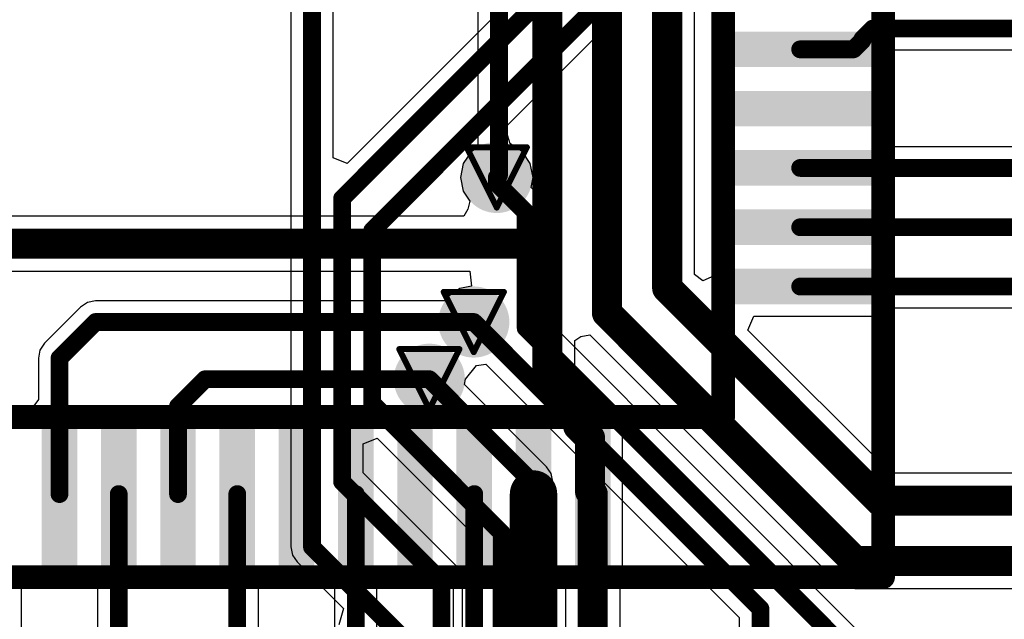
# Model space of a CAD drawing. Header units: millimetres. Extents: x 9.4 to 105.2, y 7.6 to 67.1.
# Tile 83 of 152: x 68.8 to 77.1, y 34.4 to 39.4. Entities that reach past the tile are written whole.
import ezdxf

# ---------------------------------------------------------------- set-up
doc = ezdxf.new("R2010")
doc.units = ezdxf.units.MM
for name, color, linetype in [('BottomLayer', 5, 'Continuous'), ('BottomSolder', 6, 'Continuous'), ('DrillDrawing', 1, 'Continuous'), ('Mechanical2', 216, 'Continuous'), ('Mechanical3', 76, 'Continuous'), ('Mechanical5', 56, 'Continuous'), ('TopLayer', 1, 'Continuous'), ('TopOverlay', 2, 'Continuous'), ('TopPaste', 8, 'Continuous'), ('TopSolder', 216, 'Continuous'), ('ViaHoleLayer', 16, 'Continuous')]:
    doc.layers.add(name, color=color, linetype=linetype)

msp = doc.modelspace()

# ---------------------------------------------------------------- hatches: boundary and pattern name
at = {"layer": 'BottomLayer'}
h = msp.add_hatch(color=5, dxfattribs=at)
edge = h.paths.add_edge_path()
edge.add_arc((72.8572, 38.1), 0.2, 0, 360)
h = msp.add_hatch(color=5, dxfattribs=at)
edge = h.paths.add_edge_path()
edge.add_arc((72.6634, 36.8808), 0.2, 0, 360)
h = msp.add_hatch(color=5, dxfattribs=at)
edge = h.paths.add_edge_path()
edge.add_arc((72.2884, 36.3982), 0.2, 0, 360)
at = {"layer": 'BottomSolder'}
h = msp.add_hatch(color=6, dxfattribs=at)
edge = h.paths.add_edge_path()
edge.add_arc((72.8572, 38.1), 0.3, 0, 360)
h = msp.add_hatch(color=6, dxfattribs=at)
edge = h.paths.add_edge_path()
edge.add_arc((72.6634, 36.8808), 0.3, 0, 360)
h = msp.add_hatch(color=6, dxfattribs=at)
edge = h.paths.add_edge_path()
edge.add_arc((72.2884, 36.3982), 0.3, 0, 360)
at = {"layer": 'TopLayer'}
for points in [[(74.8173, 39.33), (76.0173, 39.33), (76.0173, 39.03), (74.8173, 39.03)], [(74.8173, 38.83), (76.0173, 38.83), (76.0173, 38.53), (74.8173, 38.53)], [(74.8173, 38.33), (76.0173, 38.33), (76.0173, 38.03), (74.8173, 38.03)], [(74.8173, 37.83), (76.0173, 37.83), (76.0173, 37.53), (74.8173, 37.53)], [(74.8173, 37.33), (76.0173, 37.33), (76.0173, 37.03), (74.8173, 37.03)], [(69.0173, 36.03), (69.3173, 36.03), (69.3173, 34.83), (69.0173, 34.83)], [(69.5173, 36.03), (69.8173, 36.03), (69.8173, 34.83), (69.5173, 34.83)], [(70.0173, 36.03), (70.3173, 36.03), (70.3173, 34.83), (70.0173, 34.83)], [(70.5173, 36.03), (70.8173, 36.03), (70.8173, 34.83), (70.5173, 34.83)], [(71.0173, 36.03), (71.3173, 36.03), (71.3173, 34.83), (71.0173, 34.83)], [(71.5173, 36.03), (71.8173, 36.03), (71.8173, 34.83), (71.5173, 34.83)], [(72.0173, 36.03), (72.3173, 36.03), (72.3173, 34.83), (72.0173, 34.83)], [(72.5173, 36.03), (72.8173, 36.03), (72.8173, 34.83), (72.5173, 34.83)], [(73.0173, 36.03), (73.3173, 36.03), (73.3173, 34.83), (73.0173, 34.83)], [(73.5173, 36.03), (73.8173, 36.03), (73.8173, 34.83), (73.5173, 34.83)]]:
    msp.add_hatch(color=1, dxfattribs=at).paths.add_polyline_path(points)
h = msp.add_hatch(color=1, dxfattribs=at)
edge = h.paths.add_edge_path()
edge.add_arc((72.8572, 38.1), 0.2, 0, 360)
h = msp.add_hatch(color=1, dxfattribs=at)
edge = h.paths.add_edge_path()
edge.add_arc((72.6634, 36.8808), 0.2, 0, 360)
h = msp.add_hatch(color=1, dxfattribs=at)
edge = h.paths.add_edge_path()
edge.add_arc((72.2884, 36.3982), 0.2, 0, 360)
at = {"layer": 'TopPaste'}
for points in [[(74.8173, 39.33), (76.0173, 39.33), (76.0173, 39.03), (74.8173, 39.03)], [(74.8173, 38.83), (76.0173, 38.83), (76.0173, 38.53), (74.8173, 38.53)], [(74.8173, 38.33), (76.0173, 38.33), (76.0173, 38.03), (74.8173, 38.03)], [(74.8173, 37.83), (76.0173, 37.83), (76.0173, 37.53), (74.8173, 37.53)], [(74.8173, 37.33), (76.0173, 37.33), (76.0173, 37.03), (74.8173, 37.03)], [(69.0173, 36.03), (69.3173, 36.03), (69.3173, 34.83), (69.0173, 34.83)], [(69.5173, 36.03), (69.8173, 36.03), (69.8173, 34.83), (69.5173, 34.83)], [(70.0173, 36.03), (70.3173, 36.03), (70.3173, 34.83), (70.0173, 34.83)], [(70.5173, 36.03), (70.8173, 36.03), (70.8173, 34.83), (70.5173, 34.83)], [(71.0173, 36.03), (71.3173, 36.03), (71.3173, 34.83), (71.0173, 34.83)], [(71.5173, 36.03), (71.8173, 36.03), (71.8173, 34.83), (71.5173, 34.83)], [(72.0173, 36.03), (72.3173, 36.03), (72.3173, 34.83), (72.0173, 34.83)], [(72.5173, 36.03), (72.8173, 36.03), (72.8173, 34.83), (72.5173, 34.83)], [(73.0173, 36.03), (73.3173, 36.03), (73.3173, 34.83), (73.0173, 34.83)], [(73.5173, 36.03), (73.8173, 36.03), (73.8173, 34.83), (73.5173, 34.83)]]:
    msp.add_hatch(color=8, dxfattribs=at).paths.add_polyline_path(points)
at = {"layer": 'TopSolder'}
for points in [[(74.8173, 39.33), (76.0173, 39.33), (76.0173, 39.03), (74.8173, 39.03)], [(74.8173, 38.83), (76.0173, 38.83), (76.0173, 38.53), (74.8173, 38.53)], [(74.8173, 38.33), (76.0173, 38.33), (76.0173, 38.03), (74.8173, 38.03)], [(74.8173, 37.83), (76.0173, 37.83), (76.0173, 37.53), (74.8173, 37.53)], [(74.8173, 37.33), (76.0173, 37.33), (76.0173, 37.03), (74.8173, 37.03)], [(69.0173, 36.03), (69.3173, 36.03), (69.3173, 34.83), (69.0173, 34.83)], [(69.5173, 36.03), (69.8173, 36.03), (69.8173, 34.83), (69.5173, 34.83)], [(70.0173, 36.03), (70.3173, 36.03), (70.3173, 34.83), (70.0173, 34.83)], [(70.5173, 36.03), (70.8173, 36.03), (70.8173, 34.83), (70.5173, 34.83)], [(71.0173, 36.03), (71.3173, 36.03), (71.3173, 34.83), (71.0173, 34.83)], [(71.5173, 36.03), (71.8173, 36.03), (71.8173, 34.83), (71.5173, 34.83)], [(72.0173, 36.03), (72.3173, 36.03), (72.3173, 34.83), (72.0173, 34.83)], [(72.5173, 36.03), (72.8173, 36.03), (72.8173, 34.83), (72.5173, 34.83)], [(73.0173, 36.03), (73.3173, 36.03), (73.3173, 34.83), (73.0173, 34.83)], [(73.5173, 36.03), (73.8173, 36.03), (73.8173, 34.83), (73.5173, 34.83)]]:
    msp.add_hatch(color=216, dxfattribs=at).paths.add_polyline_path(points)
h = msp.add_hatch(color=216, dxfattribs=at)
edge = h.paths.add_edge_path()
edge.add_arc((72.8572, 38.1), 0.3, 0, 360)
h = msp.add_hatch(color=216, dxfattribs=at)
edge = h.paths.add_edge_path()
edge.add_arc((72.6634, 36.8808), 0.3, 0, 360)
h = msp.add_hatch(color=216, dxfattribs=at)
edge = h.paths.add_edge_path()
edge.add_arc((72.2884, 36.3982), 0.3, 0, 360)
at = {"layer": 'ViaHoleLayer'}
h = msp.add_hatch(color=16, dxfattribs=at)
edge = h.paths.add_edge_path()
edge.add_arc((72.8572, 38.1), 0.1, 0, 360)
h = msp.add_hatch(color=16, dxfattribs=at)
edge = h.paths.add_edge_path()
edge.add_arc((72.6634, 36.8808), 0.1, 0, 360)
h = msp.add_hatch(color=16, dxfattribs=at)
edge = h.paths.add_edge_path()
edge.add_arc((72.2884, 36.3982), 0.1, 0, 360)

# ---------------------------------------------------------------- linework, layer by layer
at = {"layer": 'BottomLayer'}
for p, q in [((71.1194, 42.672), (71.1194, 34.984)), ((71.4762, 38.2649), (71.4762, 42.5981)), ((74.6006, 41.2234), (71.5936, 38.2163)), ((72.928, 38.5213), (74.4083, 40.0016)), ((72.9698, 38.3835), (72.928, 38.5213)), ((72.9743, 38.3826), (72.9698, 38.3835)), ((73.0735, 38.3163), (72.9743, 38.3826)), ((73.1398, 38.2171), (73.0735, 38.3163)), ((71.5936, 38.2163), (71.4762, 38.2649)), ((73.1631, 38.1), (73.1398, 38.2171)), ((73.1461, 38.0148), (73.1631, 38.1)), ((73.2274, 37.9335), (73.1461, 38.0148)), ((73.266, 37.8757), (73.2274, 37.9335)), ((73.2796, 37.8074), (73.266, 37.8757)), ((73.2796, 36.9039), (73.2796, 37.8074)), ((78.3582, 31.8254), (73.2796, 36.9039)), ((72.5943, 36.3982), (72.687, 36.5152)), ((72.687, 36.5152), (72.7663, 36.5255)), ((72.7663, 36.5255), (74.904, 34.3879)), ((72.5854, 36.3535), (72.5943, 36.3982)), ((73.2782, 35.6608), (72.5854, 36.3535)), ((71.7302, 35.8523), (71.8476, 35.9009)), ((71.8476, 35.9009), (72.7196, 35.0289)), ((71.7302, 35.6085), (71.7302, 35.8523)), ((73.3168, 35.6029), (73.2782, 35.6608)), ((72.5162, 34.8226), (71.7302, 35.6085)), ((73.3304, 35.5346), (73.3168, 35.6029)), ((73.3304, 27.7091), (73.3304, 35.5346)), ((71.1194, 34.984), (71.133, 34.9157)), ((72.7196, 35.0289), (72.7196, 30.9349)), ((71.133, 34.9157), (71.1716, 34.8578)), ((71.1716, 34.8578), (71.5632, 34.4662)), ((72.5548, 34.7647), (72.5162, 34.8226)), ((72.5684, 34.6964), (72.5548, 34.7647)), ((72.5684, 31.7754), (72.5684, 34.6964)), ((71.5632, 34.4662), (71.5236, 34.3262)), ((74.904, 34.3879), (74.904, 30.0592))]:
    msp.add_line(p, q, dxfattribs=at)
at = {"layer": 'BottomLayer', "const_width": 0.15}
for points in [[(71.2978, 34.984), (71.2978, 42.672)], [(71.5518, 37.9222), (74.7268, 41.0972)], [(71.8058, 37.6514), (74.3344, 40.18)], [(72.8572, 38.0514), (72.8572, 38.1)], [(72.8572, 38.0514), (73.1012, 37.8074)], [(71.5518, 35.5346), (71.5518, 37.9222)], [(73.1012, 36.83), (73.1012, 37.8074)], [(71.8058, 36.195), (71.8058, 37.6514)], [(72.6634, 36.8808), (75.0824, 34.4618)], [(73.1012, 36.83), (78.232, 31.6992)], [(72.2884, 36.3982), (73.152, 35.5346)], [(71.8058, 36.195), (72.898, 35.1028)], [(71.5518, 35.5346), (72.39, 34.6964)], [(73.152, 27.6352), (73.152, 35.5346)], [(72.898, 30.861), (72.898, 35.1028)], [(71.2978, 34.984), (72.0892, 34.1926)], [(72.39, 31.7754), (72.39, 34.6964)], [(75.0824, 28.0416), (75.0824, 34.4618)]]:
    msp.add_lwpolyline(points, dxfattribs=at)
at = {"layer": 'BottomLayer', "const_width": 0.075}
for points in [[(72.8197, 38.1, 1), (72.8947, 38.1, 1)], [(72.8197, 38.0514, 1), (72.8947, 38.0514, 1)], [(72.8197, 38.0514, 1), (72.8947, 38.0514, 1)], [(71.5143, 37.9222, 1), (71.5893, 37.9222, 1)], [(71.5143, 37.9222, 1), (71.5893, 37.9222, 1)], [(73.0637, 37.8074, 1), (73.1387, 37.8074, 1)], [(73.0637, 37.8074, 1), (73.1387, 37.8074, 1)], [(71.7683, 37.6514, 1), (71.8433, 37.6514, 1)], [(71.7683, 37.6514, 1), (71.8433, 37.6514, 1)], [(72.6259, 36.8808, 1), (72.7009, 36.8808, 1)], [(73.0637, 36.83, 1), (73.1387, 36.83, 1)], [(73.0637, 36.83, 1), (73.1387, 36.83, 1)], [(72.2509, 36.3982, 1), (72.3259, 36.3982, 1)], [(71.7683, 36.195, 1), (71.8433, 36.195, 1)], [(71.7683, 36.195, 1), (71.8433, 36.195, 1)], [(71.5143, 35.5346, 1), (71.5893, 35.5346, 1)], [(71.5143, 35.5346, 1), (71.5893, 35.5346, 1)], [(73.1145, 35.5346, 1), (73.1895, 35.5346, 1)], [(73.1145, 35.5346, 1), (73.1895, 35.5346, 1)], [(72.8605, 35.1028, 1), (72.9355, 35.1028, 1)], [(72.8605, 35.1028, 1), (72.9355, 35.1028, 1)], [(71.2603, 34.984, 1), (71.3353, 34.984, 1)], [(71.2603, 34.984, 1), (71.3353, 34.984, 1)], [(72.3525, 34.6964, 1), (72.4275, 34.6964, 1)], [(72.3525, 34.6964, 1), (72.4275, 34.6964, 1)], [(75.0449, 34.4618, 1), (75.1199, 34.4618, 1)], [(75.0449, 34.4618, 1), (75.1199, 34.4618, 1)]]:
    msp.add_lwpolyline(points, format="xyb", close=True, dxfattribs=at)
at = {"layer": 'DrillDrawing', "const_width": 0.0508}
for points in [[(72.6032, 38.354), (73.1112, 38.354)], [(72.6032, 38.354), (72.8572, 37.846)], [(72.8572, 37.846), (73.1112, 38.354)], [(72.4094, 37.1348), (72.9174, 37.1348)], [(72.4094, 37.1348), (72.6634, 36.6268)], [(72.6634, 36.6268), (72.9174, 37.1348)], [(72.0344, 36.6522), (72.5424, 36.6522)], [(72.0344, 36.6522), (72.2884, 36.1442)], [(72.2884, 36.1442), (72.5424, 36.6522)]]:
    msp.add_lwpolyline(points, dxfattribs=at)
at = {"layer": 'DrillDrawing', "const_width": 0.0254}
for points in [[(72.5905, 38.354, 1), (72.6159, 38.354, 1)], [(72.5905, 38.354, 1), (72.6159, 38.354, 1)], [(73.0985, 38.354, 1), (73.1239, 38.354, 1)], [(73.0985, 38.354, 1), (73.1239, 38.354, 1)], [(72.8445, 37.846, 1), (72.8699, 37.846, 1)], [(72.8445, 37.846, 1), (72.8699, 37.846, 1)], [(72.3967, 37.1348, 1), (72.4221, 37.1348, 1)], [(72.3967, 37.1348, 1), (72.4221, 37.1348, 1)], [(72.9047, 37.1348, 1), (72.9301, 37.1348, 1)], [(72.9047, 37.1348, 1), (72.9301, 37.1348, 1)], [(72.0217, 36.6522, 1), (72.0471, 36.6522, 1)], [(72.0217, 36.6522, 1), (72.0471, 36.6522, 1)], [(72.5297, 36.6522, 1), (72.5551, 36.6522, 1)], [(72.5297, 36.6522, 1), (72.5551, 36.6522, 1)], [(72.6507, 36.6268, 1), (72.6761, 36.6268, 1)], [(72.6507, 36.6268, 1), (72.6761, 36.6268, 1)], [(72.2757, 36.1442, 1), (72.3011, 36.1442, 1)], [(72.2757, 36.1442, 1), (72.3011, 36.1442, 1)]]:
    msp.add_lwpolyline(points, format="xyb", close=True, dxfattribs=at)
at = {"layer": 'Mechanical2', "const_width": 0.2}
for points in [[(74.7673, 36.08), (74.7673, 50.28)], [(60.5673, 36.08), (74.7673, 36.08)]]:
    msp.add_lwpolyline(points, dxfattribs=at)
at = {"layer": 'Mechanical2', "const_width": 0.1}
msp.add_lwpolyline([(74.7173, 36.08, 1), (74.8173, 36.08, 1)], format="xyb", close=True, dxfattribs=at)
msp.add_lwpolyline([(74.7173, 36.08, 1), (74.8173, 36.08, 1)], format="xyb", close=True, dxfattribs=at)
at = {"layer": 'Mechanical3', "const_width": 0.2}
for points in [[(76.1173, 34.73), (76.1173, 51.63)], [(59.2173, 34.73), (76.1173, 34.73)]]:
    msp.add_lwpolyline(points, dxfattribs=at)
at = {"layer": 'Mechanical3', "const_width": 0.1}
msp.add_lwpolyline([(76.0673, 34.73, 1), (76.1673, 34.73, 1)], format="xyb", close=True, dxfattribs=at)
msp.add_lwpolyline([(76.0673, 34.73, 1), (76.1673, 34.73, 1)], format="xyb", close=True, dxfattribs=at)
at = {"layer": 'Mechanical5', "const_width": 0.2}
for points in [[(76.1173, 34.73), (76.1173, 51.63)], [(59.2173, 34.73), (76.1173, 34.73)]]:
    msp.add_lwpolyline(points, dxfattribs=at)
at = {"layer": 'Mechanical5', "const_width": 0.1}
msp.add_lwpolyline([(76.0673, 34.73, 1), (76.1673, 34.73, 1)], format="xyb", close=True, dxfattribs=at)
msp.add_lwpolyline([(76.0673, 34.73, 1), (76.1673, 34.73, 1)], format="xyb", close=True, dxfattribs=at)
at = {"layer": 'TopLayer'}
for p, q in [((74.5264, 37.2821), (74.5264, 46.0139)), ((72.6978, 41.0959), (72.6978, 38.3543)), ((74.7173, 39.43), (74.7173, 38.93)), ((76.1173, 39.0867), (76.2071, 39.1766)), ((76.2071, 39.1766), (80.5517, 39.1766)), ((76.1173, 38.93), (76.1173, 39.0867)), ((74.7173, 38.93), (74.7173, 38.803)), ((76.1173, 38.3584), (76.1173, 38.93)), ((74.7173, 38.803), (74.7173, 38.43)), ((74.7173, 38.43), (74.7173, 37.93)), ((72.6409, 38.3163), (72.5746, 38.2171)), ((72.6978, 38.3543), (72.6409, 38.3163)), ((87.55, 38.3584), (76.1173, 38.3584)), ((72.5746, 38.2171), (72.5513, 38.1)), ((72.5513, 38.1), (72.5746, 37.9829)), ((72.5746, 37.9829), (72.6303, 37.8996)), ((72.6303, 37.8996), (72.6121, 37.8324)), ((74.7173, 37.93), (74.7173, 37.803)), ((72.6121, 37.8324), (72.5785, 37.7726)), ((72.5785, 37.7726), (63.6767, 37.7726)), ((74.7173, 37.803), (74.7173, 37.2818)), ((63.7726, 37.3098), (72.6312, 37.3098)), ((72.6312, 37.3098), (72.6437, 37.1828)), ((74.5948, 37.2276), (74.5264, 37.2821)), ((74.7173, 37.2818), (74.5948, 37.2276)), ((72.5464, 37.1634), (72.4471, 37.0971)), ((72.6437, 37.1828), (72.5464, 37.1634)), ((69.4721, 37.0592), (69.4038, 37.0456)), ((72.4218, 37.0592), (69.4721, 37.0592)), ((72.4471, 37.0971), (72.4218, 37.0592)), ((69.3459, 37.007), (69.0411, 36.7022)), ((69.4038, 37.0456), (69.3459, 37.007)), ((76.1173, 36.93), (76.1173, 37.0016)), ((76.1173, 37.0016), (87.3331, 37.0016)), ((74.9771, 36.8127), (75.0257, 36.93)), ((75.0257, 36.93), (76.1173, 36.93)), ((76.1845, 35.6052), (74.9771, 36.8127)), ((73.5157, 36.7259), (73.5663, 36.7576)), ((73.5157, 36.48), (73.5157, 36.7259)), ((73.5663, 36.7576), (73.6427, 36.774)), ((73.6427, 36.774), (75.7146, 34.7021)), ((69.0025, 36.6443), (68.9889, 36.576)), ((69.0411, 36.7022), (69.0025, 36.6443)), ((68.9889, 36.576), (68.9889, 36.2273)), ((73.7079, 36.2877), (73.5157, 36.48)), ((68.9889, 36.2273), (68.9173, 36.13)), ((73.7581, 36.2126), (73.7079, 36.2877)), ((73.7745, 36.13), (73.7581, 36.2126)), ((68.9173, 36.13), (67.9938, 36.13)), ((73.9173, 36.13), (73.7745, 36.13)), ((73.9173, 34.73), (73.9173, 36.13)), ((78.1666, 35.6052), (76.1845, 35.6052)), ((73.0673, 34.68), (73.0673, 35.43)), ((73.0673, 35.43), (73.2673, 35.43)), ((73.2673, 35.43), (73.2673, 34.68)), ((68.8457, 34.6327), (68.9173, 34.73)), ((68.9173, 34.73), (69.4173, 34.73)), ((69.4173, 34.73), (69.4889, 34.6327)), ((70.8457, 33.2277), (70.8457, 34.73)), ((70.8457, 34.73), (71.4173, 34.73)), ((71.4173, 34.73), (71.4889, 34.6327)), ((71.8457, 34.303), (71.8457, 34.73)), ((71.8457, 34.73), (72.4173, 34.73)), ((72.4173, 34.73), (72.4889, 34.6327)), ((73.8988, 33.1543), (73.8988, 34.73)), ((73.8988, 34.73), (73.9173, 34.73)), ((72.8457, 34.5619), (72.8673, 34.68)), ((72.8673, 34.68), (73.0673, 34.68)), ((73.2673, 34.68), (73.4359, 34.68)), ((73.4359, 34.68), (73.4359, 33.2502)), ((75.7146, 34.7021), (75.7896, 34.652)), ((75.7896, 34.652), (75.8782, 34.6343)), ((68.8457, 26.1026), (68.8457, 34.6327)), ((69.4889, 34.6327), (69.4889, 30.177)), ((71.4889, 34.6327), (71.4889, 34.303)), ((72.4889, 34.6327), (72.4889, 34.0062)), ((75.8782, 34.6343), (77.8603, 34.6343)), ((72.8457, 33.9323), (72.8457, 34.5619))]:
    msp.add_line(p, q, dxfattribs=at)
for points, const_width in [([(73.2842, 37.409), (73.2842, 48.1382)], 0.254), ([(73.787, 36.957), (73.787, 46.3392)], 0.254), ([(74.295, 37.1674), (74.295, 46.1287)], 0.254), ([(72.8762, 38.119), (72.8762, 41.1698)], 0.15), ([(75.9423, 39.2671), (76.0302, 39.355)], 0.15), ([(76.0302, 39.355), (80.5517, 39.355)], 0.15), ([(75.8673, 39.18), (75.9423, 39.255)], 0.15), ([(75.9423, 39.255), (75.9423, 39.2671)], 0.15), ([(75.4173, 39.18), (75.8673, 39.18)], 0.15), ([(75.4173, 38.18), (87.55, 38.18)], 0.15), ([(72.8572, 38.1), (72.8762, 38.119)], 0.15), ([(75.4173, 37.68), (87.2606, 37.68)], 0.15), ([(63.6767, 37.5412), (73.152, 37.5412)], 0.254), ([(73.152, 37.5412), (73.2842, 37.409)], 0.254), ([(73.2842, 36.3841), (73.2842, 37.409)], 0.254), ([(74.295, 37.1674), (76.0886, 35.3738)], 0.254), ([(75.4173, 37.18), (87.407, 37.18)], 0.15), ([(73.787, 36.957), (75.8782, 34.8658)], 0.254), ([(69.1673, 36.576), (69.4721, 36.8808)], 0.15), ([(69.4721, 36.8808), (72.6634, 36.8808)], 0.15), ([(69.1673, 35.43), (69.1673, 36.576)], 0.15), ([(73.2842, 36.3841), (73.5443, 36.124)], 0.254), ([(70.1673, 36.1696), (70.3959, 36.3982)], 0.15), ([(70.3959, 36.3982), (72.2884, 36.3982)], 0.15), ([(70.1673, 35.43), (70.1673, 36.1696)], 0.15), ([(73.5443, 36.003), (73.5443, 36.124)], 0.254), ([(73.5443, 36.003), (73.6443, 35.903)], 0.254), ([(73.6443, 35.453), (73.6443, 35.903)], 0.254), ([(73.1673, 33.6449), (73.1673, 35.43)], 0.4), ([(73.6443, 35.453), (73.6673, 35.43)], 0.254), ([(69.6673, 30.177), (69.6673, 35.43)], 0.15), ([(70.6673, 33.2277), (70.6673, 35.43)], 0.15), ([(71.6673, 34.0614), (71.6673, 35.43)], 0.15), ([(72.6673, 33.9323), (72.6673, 35.43)], 0.15), ([(73.6673, 33.1543), (73.6673, 35.43)], 0.254), ([(76.0886, 35.3738), (78.1666, 35.3738)], 0.254), ([(75.8782, 34.8658), (77.9562, 34.8658)], 0.254)]:
    msp.add_lwpolyline(points, dxfattribs=dict(at, const_width=const_width))
for points, const_width in [([(75.9927, 39.355, 1), (76.0677, 39.355, 1)], 0.075), ([(75.9927, 39.355, 1), (76.0677, 39.355, 1)], 0.075), ([(75.9048, 39.2671, 1), (75.9798, 39.2671, 1)], 0.075), ([(75.9048, 39.2671, 1), (75.9798, 39.2671, 1)], 0.075), ([(75.9048, 39.255, 1), (75.9798, 39.255, 1)], 0.075), ([(75.9048, 39.255, 1), (75.9798, 39.255, 1)], 0.075), ([(75.3798, 39.18, 1), (75.4548, 39.18, 1)], 0.075), ([(75.8298, 39.18, 1), (75.9048, 39.18, 1)], 0.075), ([(75.8298, 39.18, 1), (75.9048, 39.18, 1)], 0.075), ([(75.3798, 38.18, 1), (75.4548, 38.18, 1)], 0.075), ([(72.8197, 38.1, 1), (72.8947, 38.1, 1)], 0.075), ([(72.8387, 38.119, 1), (72.9137, 38.119, 1)], 0.075), ([(72.8387, 38.119, 1), (72.9137, 38.119, 1)], 0.075), ([(75.3798, 37.68, 1), (75.4548, 37.68, 1)], 0.075), ([(73.0885, 37.5412, 1), (73.2155, 37.5412, 1)], 0.127), ([(73.0885, 37.5412, 1), (73.2155, 37.5412, 1)], 0.127), ([(73.2207, 37.409, 1), (73.3477, 37.409, 1)], 0.127), ([(73.2207, 37.409, 1), (73.3477, 37.409, 1)], 0.127), ([(73.2207, 37.409, 1), (73.3477, 37.409, 1)], 0.127), ([(74.2315, 37.1674, 1), (74.3585, 37.1674, 1)], 0.127), ([(74.2315, 37.1674, 1), (74.3585, 37.1674, 1)], 0.127), ([(75.3798, 37.18, 1), (75.4548, 37.18, 1)], 0.075), ([(73.7235, 36.957, 1), (73.8505, 36.957, 1)], 0.127), ([(73.7235, 36.957, 1), (73.8505, 36.957, 1)], 0.127), ([(69.4346, 36.8808, 1), (69.5096, 36.8808, 1)], 0.075), ([(69.4346, 36.8808, 1), (69.5096, 36.8808, 1)], 0.075), ([(72.6259, 36.8808, 1), (72.7009, 36.8808, 1)], 0.075), ([(69.1298, 36.576, 1), (69.2048, 36.576, 1)], 0.075), ([(69.1298, 36.576, 1), (69.2048, 36.576, 1)], 0.075), ([(73.2207, 36.3841, 1), (73.3477, 36.3841, 1)], 0.127), ([(73.2207, 36.3841, 1), (73.3477, 36.3841, 1)], 0.127), ([(70.3584, 36.3982, 1), (70.4334, 36.3982, 1)], 0.075), ([(70.3584, 36.3982, 1), (70.4334, 36.3982, 1)], 0.075), ([(72.2509, 36.3982, 1), (72.3259, 36.3982, 1)], 0.075), ([(70.1298, 36.1696, 1), (70.2048, 36.1696, 1)], 0.075), ([(70.1298, 36.1696, 1), (70.2048, 36.1696, 1)], 0.075), ([(73.4808, 36.124, 1), (73.6078, 36.124, 1)], 0.127), ([(73.4808, 36.124, 1), (73.6078, 36.124, 1)], 0.127), ([(73.4808, 36.003, 1), (73.6078, 36.003, 1)], 0.127), ([(73.4808, 36.003, 1), (73.6078, 36.003, 1)], 0.127), ([(73.5808, 35.903, 1), (73.7078, 35.903, 1)], 0.127), ([(73.5808, 35.903, 1), (73.7078, 35.903, 1)], 0.127), ([(73.0673, 35.43, 1), (73.2673, 35.43, 1)], 0.2), ([(73.5808, 35.453, 1), (73.7078, 35.453, 1)], 0.127), ([(73.5808, 35.453, 1), (73.7078, 35.453, 1)], 0.127), ([(69.1298, 35.43, 1), (69.2048, 35.43, 1)], 0.075), ([(69.6298, 35.43, 1), (69.7048, 35.43, 1)], 0.075), ([(70.1298, 35.43, 1), (70.2048, 35.43, 1)], 0.075), ([(70.6298, 35.43, 1), (70.7048, 35.43, 1)], 0.075), ([(71.6298, 35.43, 1), (71.7048, 35.43, 1)], 0.075), ([(72.6298, 35.43, 1), (72.7048, 35.43, 1)], 0.075), ([(73.6038, 35.43, 1), (73.7308, 35.43, 1)], 0.127), ([(73.6038, 35.43, 1), (73.7308, 35.43, 1)], 0.127), ([(76.0251, 35.3738, 1), (76.1521, 35.3738, 1)], 0.127), ([(76.0251, 35.3738, 1), (76.1521, 35.3738, 1)], 0.127), ([(75.8147, 34.8658, 1), (75.9417, 34.8658, 1)], 0.127), ([(75.8147, 34.8658, 1), (75.9417, 34.8658, 1)], 0.127)]:
    msp.add_lwpolyline(points, format="xyb", close=True, dxfattribs=dict(at, const_width=const_width))
at = {"layer": 'TopOverlay', "const_width": 0.2}
for points in [[(74.7673, 36.08), (74.7673, 36.655)], [(74.1923, 36.08), (74.7673, 36.08)]]:
    msp.add_lwpolyline(points, dxfattribs=at)
at = {"layer": 'TopOverlay', "const_width": 0.1}
for points in [[(74.7173, 36.655, 1), (74.8173, 36.655, 1)], [(74.1423, 36.08, 1), (74.2423, 36.08, 1)], [(74.7173, 36.08, 1), (74.8173, 36.08, 1)], [(74.7173, 36.08, 1), (74.8173, 36.08, 1)]]:
    msp.add_lwpolyline(points, format="xyb", close=True, dxfattribs=at)

doc.saveas('drawing.dxf')
